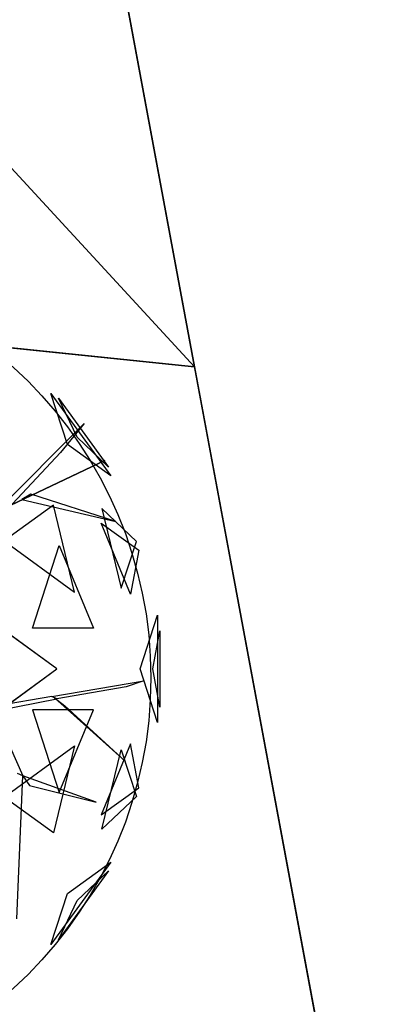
# Model space of a CAD drawing. Extents: x 22936 to 50368, y -4877 to 31080.
# Tile 183 of 256: x 44158 to 44323, y 3552 to 3993. Entities that reach past the tile are written whole.
import ezdxf

# ---------------------------------------------------------------- set-up
doc = ezdxf.new("R2010")
doc.units = 0
doc.layers.get('0').update_dxf_attribs({"linetype": 'CONTINUOUS'})
for name, color, linetype in [('00_TRACE_ARBRE', 3, 'CONTINUOUS'), ('00_TRACE_RDC', 241, 'CONTINUOUS'), ('08_AMENAGEMENTS_EXTERIEURS', 253, 'CONTINUOUS'), ('09_VEGETATION', 134, 'CONTINUOUS')]:
    doc.layers.add(name, color=color, linetype=linetype)

# ---------------------------------------------------------------- blocks, each defined once
blk = doc.blocks.new('TREE_GEOMETRIC_ROUND')
at = {"color": 7}
for p, q in [((1475, 947.5, 4561.2), (1401.1, 1175, 4186.4)), ((1401.1, 1175, 4186.4), (1668.5, 806.9, 4186.4)), ((1518.7, 979.3, 3459.9), (1435, 1154.1, 3733.7)), ((1435, 1154.1, 3733.7), (1659.1, 845.6, 3733.7)), ((1157, 647.6, 3462.4), (1550.3, 1040.4, 3357.8)), ((1550.3, 1040.4, 3357.8), (1444.2, 912, 3431)), ((1659.1, 845.6, 3733.7), (1518.7, 979.3, 3459.9)), ((1668.5, 806.9, 4186.4), (1475, 947.5, 4561.2)), ((1444.2, 912, 3431), (1228.9, 681.4, 3488.5)), ((504.8, 335.9, 3415.3), (1641.7, 875.3, 3593.2)), ((1641.7, 875.3, 3593.2), (504.8, 335.9, 3357.8)), ((1311.7, 725.2, 3561.8), (1270.6, 701, 3546.1)), ((1691.2, 602.7, 4205.1), (1311.7, 725.2, 3561.8)), ((1412.1, 676.5, 2902.3), (1191.4, 516.2, 2577.8)), ((1270.6, 701, 3546.1), (1691.2, 602.7, 4205.1)), ((1506.2, 287.5, 2829.7), (1412.1, 676.5, 2902.3)), ((1629.5, 660.3, 3265.8), (1715.4, 304.8, 3199.5)), ((1783.3, 513.7, 3565.9), (1629.5, 660.3, 3265.8)), ((1757.6, 277.7, 4599.3), (1626.4, 595.9, 4661.7)), ((1626.4, 595.9, 4661.7), (1793.7, 474.4, 4337.8)), ((1191.4, 516.2, 2577.8), (1506.2, 287.5, 2829.7)), ((1318.2, 125.8, 5283), (1438.5, 495.8, 5031.1)), ((1438.5, 495.8, 5031.1), (1591.1, 125.8, 4958.5)), ((1715.4, 304.8, 3199.5), (1783.3, 513.7, 3565.9)), ((1793.7, 474.4, 4337.8), (1757.6, 277.7, 4599.3)), ((1428.2, -56.5, 2682.5), (1065.6, 207, 2392.4)), ((1799.7, -56.5, 3316.1), (1877.6, 183.4, 3736.8)), ((1877.6, 183.4, 3736.8), (1877.6, -296.4, 3736.8)), ((1591.1, 125.8, 4958.5), (1318.2, 125.8, 5283)), ((1856.8, -56.5, 4415.9), (1888, 113.5, 4189.8)), ((1888, 113.5, 4189.8), (1888, -226.5, 4189.8)), ((1065.6, -319.9, 2392.4), (1428.2, -56.5, 2682.5)), ((1877.6, -296.4, 3736.8), (1799.7, -56.5, 3316.1)), ((1888, -226.5, 4189.8), (1856.8, -56.5, 4415.9)), ((1405.5, -179.3, 3242.7), (1816.5, -109.3, 3284.6)), ((1816.5, -109.3, 3284.6), (1738.2, -136.4, 3300.2)), ((1738.2, -136.4, 3300.2), (1428.1, -190.3, 3300.2)), ((1405.5, -179.3, 3242.7), (1121.6, -227.4, 3242.7)), ((1155.5, -243.8, 3315.9), (1428.1, -190.3, 3300.2)), ((1428.1, -190.3, 3300.2), (1405.5, -179.3, 3242.7)), ((1734.4, -469.5, 3023), (1416.8, -184.8, 3253.2)), ((1416.8, -184.8, 3253.2), (1464, -221.7, 3253.2)), ((1144.2, -238.3, 3300.2), (1274.7, -534.5, 3577.5)), ((1591.1, -238.8, 4958.5), (1318.2, -238.8, 5283)), ((1318.2, -238.8, 5283), (1438.5, -608.8, 5031.1)), ((1438.5, -608.8, 5031.1), (1591.1, -238.8, 4958.5)), ((1464, -221.7, 3253.2), (1734.4, -469.5, 3023)), ((1757.6, -390.7, 4599.3), (1626.4, -708.9, 4661.7)), ((1793.7, -587.3, 4337.8), (1757.6, -390.7, 4599.3)), ((1191.4, -629.1, 2577.8), (1506.2, -400.4, 2829.7)), ((1506.2, -400.4, 2829.7), (1412.1, -789.5, 2902.3)), ((1629.5, -773.2, 3265.8), (1715.4, -417.8, 3199.5)), ((1715.4, -417.8, 3199.5), (1783.3, -626.7, 3565.9)), ((1274.7, -534.5, 3577.5), (1252.1, -523.5, 3608.8)), ((1248.1, -1172.9, 4205.1), (1274.7, -534.5, 3577.5)), ((1274.7, -534.5, 3577.5), (1305.1, -577.2, 3650.7)), ((1603.5, -652.5, 3577.5), (1274.7, -534.5, 3577.5)), ((1305.1, -577.2, 3650.7), (1603.5, -652.5, 3577.5)), ((1626.4, -708.9, 4661.7), (1793.7, -587.3, 4337.8)), ((1412.1, -789.5, 2902.3), (1191.4, -629.1, 2577.8)), ((1783.3, -626.7, 3565.9), (1629.5, -773.2, 3265.8)), ((1668.5, -919.9, 4186.4), (1401.1, -1288, 4186.4)), ((1475, -1060.5, 4561.2), (1668.5, -919.9, 4186.4)), ((1659.1, -958.6, 3733.7), (1435, -1267, 3733.7)), ((1518.7, -1092.3, 3459.9), (1659.1, -958.6, 3733.7)), ((1401.1, -1288, 4186.4), (1475, -1060.5, 4561.2)), ((1435, -1267, 3733.7), (1518.7, -1092.3, 3459.9))]:
    blk.add_line(p, q, dxfattribs=at)
mesh = blk.add_polyface(dxfattribs=at)
corners = [(1401.1, 1175, 4186.4), (1668.5, 806.9, 4186.4), (1475, 947.5, 4561.2)]
mesh.append_faces([[corners[k] for k in face] for face in [(0, 1, 2)]], dxfattribs={"color": 7})
mesh = blk.add_polyface(dxfattribs=at)
corners = [(1435, 1154.1, 3733.7), (1659.1, 845.6, 3733.7), (1518.7, 979.3, 3459.9)]
mesh.append_faces([[corners[k] for k in face] for face in [(0, 1, 2)]], dxfattribs={"color": 7})
mesh = blk.add_polyface(dxfattribs=at)
corners = [(1641.7, 875.3, 3593.2), (504.8, 335.9, 3357.8), (504.8, 335.9, 3415.3)]
mesh.append_faces([[corners[k] for k in face] for face in [(0, 1, 2)]], dxfattribs={"color": 7})
mesh = blk.add_polyface(dxfattribs=at)
corners = [(1691.2, 602.7, 4205.1), (1311.7, 725.2, 3561.8), (1270.6, 701, 3546.1)]
mesh.append_faces([[corners[k] for k in face] for face in [(0, 1, 2)]], dxfattribs={"color": 7})
mesh = blk.add_polyface(dxfattribs=at)
corners = [(1412.1, 676.5, 2902.3), (1191.4, 516.2, 2577.8), (1506.2, 287.5, 2829.7)]
mesh.append_faces([[corners[k] for k in face] for face in [(0, 1, 2)]], dxfattribs={"color": 7})
mesh = blk.add_polyface(dxfattribs=at)
corners = [(1629.5, 660.3, 3265.8), (1715.4, 304.8, 3199.5), (1783.3, 513.7, 3565.9)]
mesh.append_faces([[corners[k] for k in face] for face in [(0, 1, 2)]], dxfattribs={"color": 7})
mesh = blk.add_polyface(dxfattribs=at)
corners = [(1626.4, 595.9, 4661.7), (1793.7, 474.4, 4337.8), (1757.6, 277.7, 4599.3)]
mesh.append_faces([[corners[k] for k in face] for face in [(0, 1, 2)]], dxfattribs={"color": 7})
mesh = blk.add_polyface(dxfattribs=at)
corners = [(1438.5, 495.8, 5031.1), (1591.1, 125.8, 4958.5), (1318.2, 125.8, 5283)]
mesh.append_faces([[corners[k] for k in face] for face in [(0, 1, 2)]], dxfattribs={"color": 7})
mesh = blk.add_polyface(dxfattribs=at)
corners = [(1428.2, -56.5, 2682.5), (1065.6, 207, 2392.4), (1065.6, -319.9, 2392.4)]
mesh.append_faces([[corners[k] for k in face] for face in [(0, 1, 2)]], dxfattribs={"color": 7})
mesh = blk.add_polyface(dxfattribs=at)
corners = [(1877.6, 183.4, 3736.8), (1877.6, -296.4, 3736.8), (1799.7, -56.5, 3316.1)]
mesh.append_faces([[corners[k] for k in face] for face in [(0, 1, 2)]], dxfattribs={"color": 7})
mesh = blk.add_polyface(dxfattribs=at)
corners = [(1888, 113.5, 4189.8), (1888, -226.5, 4189.8), (1856.8, -56.5, 4415.9)]
mesh.append_faces([[corners[k] for k in face] for face in [(0, 1, 2)]], dxfattribs={"color": 7})
mesh = blk.add_polyface(dxfattribs=at)
corners = [(1464, -221.7, 3253.2), (1734.4, -469.5, 3023), (1416.8, -184.8, 3253.2)]
mesh.append_faces([[corners[k] for k in face] for face in [(0, 1, 2)]], dxfattribs={"color": 7})
mesh = blk.add_polyface(dxfattribs=at)
corners = [(1591.1, -238.8, 4958.5), (1318.2, -238.8, 5283), (1438.5, -608.8, 5031.1)]
mesh.append_faces([[corners[k] for k in face] for face in [(0, 1, 2)]], dxfattribs={"color": 7})
mesh = blk.add_polyface(dxfattribs=at)
corners = [(1757.6, -390.7, 4599.3), (1626.4, -708.9, 4661.7), (1793.7, -587.3, 4337.8)]
mesh.append_faces([[corners[k] for k in face] for face in [(0, 1, 2)]], dxfattribs={"color": 7})
mesh = blk.add_polyface(dxfattribs=at)
corners = [(1506.2, -400.4, 2829.7), (1412.1, -789.5, 2902.3), (1191.4, -629.1, 2577.8)]
mesh.append_faces([[corners[k] for k in face] for face in [(0, 1, 2)]], dxfattribs={"color": 7})
mesh = blk.add_polyface(dxfattribs=at)
corners = [(1715.4, -417.8, 3199.5), (1783.3, -626.7, 3565.9), (1629.5, -773.2, 3265.8)]
mesh.append_faces([[corners[k] for k in face] for face in [(0, 1, 2)]], dxfattribs={"color": 7})
mesh = blk.add_polyface(dxfattribs=at)
corners = [(1305.1, -577.2, 3650.7), (1603.5, -652.5, 3577.5), (1274.7, -534.5, 3577.5)]
mesh.append_faces([[corners[k] for k in face] for face in [(0, 1, 2)]], dxfattribs={"color": 7})
mesh = blk.add_polyface(dxfattribs=at)
corners = [(1668.5, -919.9, 4186.4), (1401.1, -1288, 4186.4), (1475, -1060.5, 4561.2)]
mesh.append_faces([[corners[k] for k in face] for face in [(0, 1, 2)]], dxfattribs={"color": 7})
mesh = blk.add_polyface(dxfattribs=at)
corners = [(1659.1, -958.6, 3733.7), (1435, -1267, 3733.7), (1518.7, -1092.3, 3459.9)]
mesh.append_faces([[corners[k] for k in face] for face in [(0, 1, 2)]], dxfattribs={"color": 7})
blk = doc.blocks.new('ARBRE_SIMPLE')
for radius in [250, 17.5]:
    blk.add_circle((0, 0), radius)
blk = doc.blocks.new('GROUPER_1')
at = {"layer": '00_TRACE_ARBRE', "xscale": 0.75, "yscale": 0.75, "zscale": 0.75, "rotation": 10.53798942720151}
blk.add_blockref('ARBRE_SIMPLE', (2415.23, 4309.64), dxfattribs=at)
blk = doc.blocks.new('GROUPER_2')
at = {"layer": '00_TRACE_RDC'}
blk.add_blockref('GROUPER_1', (12098.99, 4265.72), dxfattribs=at)
blk = doc.blocks.new('GROUPER_14')
at = {"layer": '08_AMENAGEMENTS_EXTERIEURS'}
for p, q in [((2295.37, 732.31), (2708.08, 689.52)), ((2708.08, 689.52), (2794.3, 226.07))]:
    blk.add_line(p, q, dxfattribs=at)
mesh = blk.add_polyface(dxfattribs=at)
corners = [(2295.37, 732.31), (2794.3, 226.07), (2242.89, 226.07), (2708.08, 689.52)]
mesh.append_faces([[corners[k] for k in face] for face in [(0, 1, 2), (1, 0, 3)]], dxfattribs={"vtx0": -1})
blk = doc.blocks.new('GROUPER_15')
at = {"layer": '08_AMENAGEMENTS_EXTERIEURS'}
blk.add_line((2189.39, 2624.22), (2466.18, 1136.3), dxfattribs=at)
mesh = blk.add_polyface(dxfattribs=at)
corners = [(2392.83, 2624.22), (2466.18, 1136.3), (2189.39, 2624.22), (2674.93, 1107.71)]
mesh.append_faces([[corners[k] for k in face] for face in [(0, 1, 2), (1, 0, 3)]], dxfattribs={"vtx0": -1})
blk = doc.blocks.new('GROUPER_101')
at = {"layer": '08_AMENAGEMENTS_EXTERIEURS'}
for p, q in [((2040.98, 2217.52), (1965.32, 2624.22)), ((1628.26, 2260.31), (2040.98, 2217.52))]:
    blk.add_line(p, q, dxfattribs=at)
mesh = blk.add_polyface(dxfattribs=at)
corners = [(1665.99, 2624.22), (2040.98, 2217.52), (1628.26, 2260.31), (1965.32, 2624.22)]
mesh.append_faces([[corners[k] for k in face] for face in [(0, 1, 2), (1, 0, 3)]], dxfattribs={"vtx0": -1})

msp = doc.modelspace()

# ---------------------------------------------------------------- block references
at = {"layer": '00_TRACE_RDC'}
msp.add_blockref('GROUPER_2', (29515.15, -4876.93), dxfattribs=at)
at = {"layer": '08_AMENAGEMENTS_EXTERIEURS', "color": 254}
for name, p in [('GROUPER_15', (41971.41, 1619.93)), ('GROUPER_101', (42195.48, 1619.93))]:
    msp.add_blockref(name, p, dxfattribs=at)
at = {"layer": '08_AMENAGEMENTS_EXTERIEURS', "color": 73}
msp.add_blockref('GROUPER_14', (41528.38, 3147.93), dxfattribs=at)
at = {"layer": '09_VEGETATION', "xscale": 0.1, "yscale": 0.1, "zscale": 0.1}
msp.add_blockref('TREE_GEOMETRIC_ROUND', (44032.06, 3708.03), dxfattribs=at)

doc.saveas('drawing.dxf')
